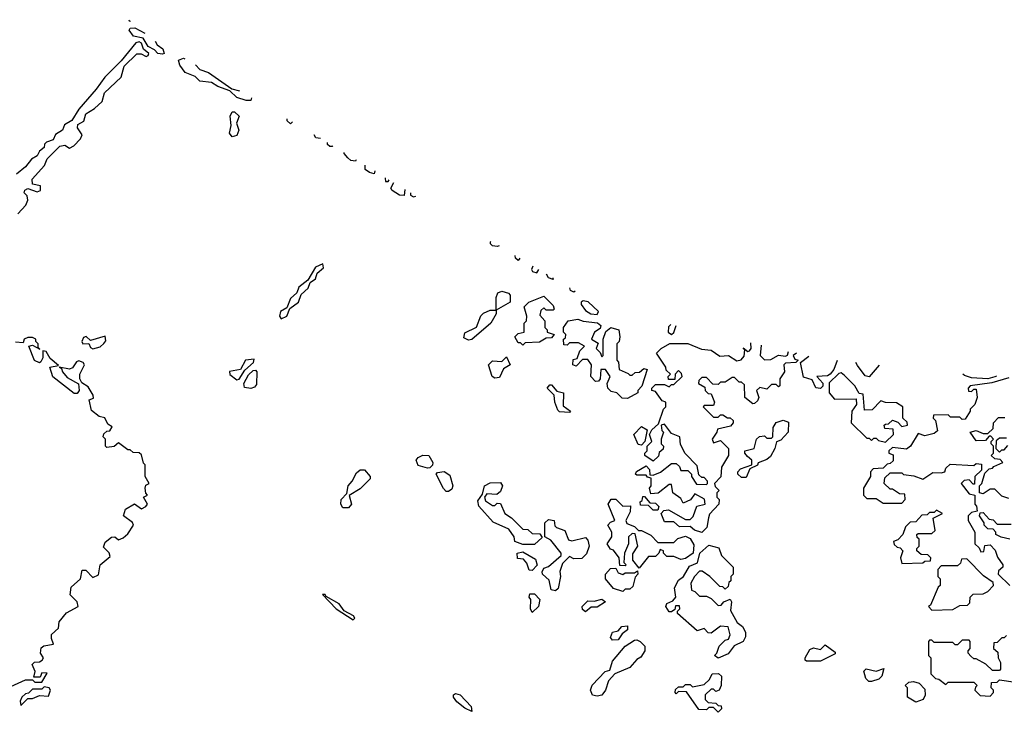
# Model space of a CAD drawing. Extents: x 2668140 to 2765664, y 823621 to 955240.
# Tile 124 of 256: x 2718310 to 2722546, y 862830 to 865810. Entities that reach past the tile are written whole.
import ezdxf

# ---------------------------------------------------------------- set-up
doc = ezdxf.new("R2010")
doc.units = 0

msp = doc.modelspace()

# ---------------------------------------------------------------- linework, layer by layer
at = {"layer": '0CON02XD'}
for points in [[(2718780, 865810.1), (2718781.2, 865805), (2718787.3, 865803.9)], [(2718893.8, 865717.3), (2718902.5, 865702.5), (2718926, 865685), (2718932.5, 865665), (2718925, 865661.2), (2718905, 865664.3), (2718890.6, 865680.6), (2718862.5, 865695), (2718840.9, 865730.9), (2718799.7, 865739.7), (2718782, 865765), (2718786, 865774), (2718805.4, 865775.4), (2718849.1, 865751.9)], [(2718302.5, 864975), (2718337.5, 865012.5), (2718346.1, 865033.9), (2718342, 865052), (2718330, 865065), (2718332.7, 865077.3), (2718345, 865083.3), (2718385, 865070), (2718400, 865075), (2718400, 865095), (2718365, 865102.5), (2718364.1, 865124.1), (2718417.3, 865182.7), (2718428.7, 865211.3), (2718483.5, 865266.5), (2718505, 865270.6), (2718525, 865256.7), (2718543.3, 865266.7), (2718572.3, 865297.7), (2718578.8, 865315), (2718558.9, 865345), (2718561.2, 865358.8), (2718586.1, 865373.9), (2718594.6, 865405.4), (2718632.4, 865427.6), (2718665, 865457.5), (2718674.6, 865495.4), (2718747, 865563), (2718760.5, 865609.5), (2718815, 865663.5), (2718833.5, 865663.5), (2718855, 865652), (2718863.6, 865656.4), (2718866, 865665), (2718843.1, 865683.1), (2718835, 865709.2), (2718825, 865715.5), (2718810, 865710), (2718746.7, 865633.3), (2718676.7, 865563.3), (2718639.1, 865510.9), (2718564.3, 865425.7), (2718535, 865376), (2718502.6, 865357.4), (2718494.2, 865335), (2718464.3, 865315.7), (2718455, 865293.8), (2718426.2, 865283.8), (2718417.5, 865275), (2718415, 865260), (2718396.2, 865243.8), (2718386.2, 865225), (2718360.6, 865209.4), (2718335, 865176.7), (2718296.7, 865145)], [(2719307.5, 865473.9), (2719305, 865463.1), (2719285, 865461.8), (2719245, 865475.7), (2719215, 865503.3), (2719162.6, 865522.6), (2719135, 865540), (2719085, 865545.7), (2719065, 865565.8), (2719022.2, 865582.2), (2719000, 865615), (2718993.9, 865636.1), (2719015, 865644.4), (2719021.5, 865642.2)], [(2719067, 865615.5), (2719085, 865595.8), (2719122.5, 865582.8), (2719223, 865513), (2719256.1, 865504.2)], [(2719225, 865306), (2719212.3, 865322.3), (2719220, 865355), (2719216, 865395), (2719225, 865413.8), (2719235, 865414), (2719254, 865395), (2719242.5, 865365), (2719252.5, 865335), (2719245, 865311.2), (2719225, 865306)], [(2719484.1, 865370.1), (2719475, 865362.5), (2719460.8, 865375), (2719461.6, 865383.3)], [(2719604.5, 865299.2), (2719585, 865302), (2719577.1, 865315.3)], [(2719657.8, 865267.8), (2719655, 865264.2), (2719644.4, 865264.4), (2719635, 865273.3), (2719633.9, 865281.9)], [(2719758.3, 865207.5), (2719755, 865201.4), (2719735, 865204.4), (2719722, 865215), (2719706.2, 865235), (2719706.7, 865239)], [(2719837.5, 865159.1), (2719835, 865147.5), (2719815, 865152), (2719796.7, 865165), (2719796.8, 865183.9)], [(2719884.8, 865130.1), (2719882, 865128), (2719883.6, 865113.6), (2719895, 865114), (2719900.1, 865120.8)], [(2719967.6, 865079.5), (2719965, 865053.8), (2719944.5, 865054.5), (2719912.5, 865075), (2719906.7, 865085), (2719919.3, 865109)], [(2719992.2, 865064.4), (2719992.2, 865055), (2720005, 865048.5), (2720014, 865051.1)], [(2720372.6, 864836.4), (2720365, 864834.3), (2720345, 864837.1), (2720335.8, 864845), (2720335.7, 864855), (2720337.7, 864857)], [(2720462.4, 864783.3), (2720455, 864774.2), (2720443.6, 864783.6), (2720441.7, 864795.6)], [(2719435, 864522.5), (2719460, 864535), (2719473, 864567), (2719510, 864595), (2719522, 864628), (2719552, 864655), (2719560.5, 864679.5), (2719583.3, 864695), (2719590, 864720), (2719617.3, 864742.7), (2719615, 864760), (2719583.3, 864745), (2719550, 864690), (2719510.7, 864659.3), (2719502.5, 864635), (2719475, 864610), (2719459.3, 864570.7), (2719432.5, 864555), (2719427.5, 864535), (2719435, 864522.5)], [(2720518.5, 864750.2), (2720512.5, 864735), (2720516.7, 864726.7), (2720535, 864721.2), (2720543.5, 864735.4)], [(2720604.5, 864699.4), (2720605, 864692.5), (2720585, 864700), (2720576.7, 864715.8)], [(2720700.7, 864642.6), (2720695, 864638), (2720680, 864645), (2720677.5, 864656.3)], [(2720241.7, 864431.7), (2720220.7, 864440.7), (2720225, 864462.5), (2720275, 864487.5), (2720293.8, 864536.2), (2720305, 864547.5), (2720335, 864560), (2720360, 864560), (2720360, 864615), (2720367.5, 864635), (2720385, 864642.5), (2720413, 864633), (2720420, 864625), (2720420, 864595), (2720360, 864560), (2720360, 864545), (2720337.5, 864505), (2720255, 864433.8), (2720241.7, 864431.7)], [(2720475, 864410), (2720465, 864420), (2720455, 864420), (2720440, 864445), (2720455, 864460), (2720480, 864465), (2720480, 864505), (2720490, 864515), (2720492.5, 864535), (2720480, 864575), (2720500, 864595), (2720565, 864620), (2720605, 864580), (2720610, 864565), (2720605, 864560), (2720575, 864560), (2720565, 864570), (2720551.7, 864558.3), (2720548.3, 864538.3), (2720570, 864515), (2720570, 864485), (2720580, 864475), (2720580, 864465), (2720610, 864455), (2720598.3, 864441.7), (2720575, 864440), (2720547, 864423), (2720485, 864420), (2720475, 864410)], [(2720795, 864542), (2720800, 864555), (2720755.7, 864595.7), (2720735, 864600.8), (2720726.2, 864595), (2720726, 864585), (2720745, 864558.8), (2720767.5, 864545), (2720795, 864542)], [(2720925, 864180), (2720901.7, 864181.7), (2720880, 864205), (2720855, 864210), (2720840, 864225), (2720837.5, 864245), (2720850, 864275), (2720830, 864305), (2720810, 864305), (2720807.5, 864265), (2720800, 864255), (2720787, 864253), (2720767.5, 864275), (2720770, 864325), (2720755, 864347.5), (2720731.7, 864348.3), (2720705, 864320), (2720690, 864325), (2720691.7, 864348.3), (2720708.3, 864351.7), (2720720, 864385), (2720740, 864405), (2720715, 864420), (2720675, 864420), (2720665, 864410), (2720651.7, 864411.7), (2720650, 864435), (2720658.3, 864441.7), (2720660, 864455), (2720650, 864465), (2720650, 864485), (2720670, 864515), (2720711.7, 864521.7), (2720735, 864512.5), (2720796.2, 864506.2), (2720810, 864495), (2720808.3, 864481.7), (2720782.5, 864465), (2720770, 864435), (2720798.3, 864418.3), (2720790, 864395), (2720808.3, 864378.3), (2720815, 864360), (2720820, 864365), (2720820, 864435), (2720831.7, 864468.3), (2720853.8, 864486.2), (2720887.5, 864475), (2720892.5, 864445), (2720890, 864425), (2720880, 864415), (2720880, 864345), (2720887, 864337), (2720890, 864305), (2720928.3, 864288.3), (2720935, 864280), (2720945, 864280), (2720958.3, 864291.7), (2720977, 864293), (2720995, 864310), (2721010, 864305), (2720987, 864233), (2720970, 864215), (2720970, 864205), (2720925, 864180)], [(2721111.7, 864498.8), (2721101.3, 864488.7), (2721100, 864465), (2721115, 864455.8), (2721125, 864464), (2721133.9, 864493.7)], [(2718271.7, 862941.7), (2718335, 862970), (2718365, 862970), (2718375, 862960), (2718405, 862960), (2718428.3, 862998.3), (2718405, 863000), (2718398.3, 862981.7), (2718371.7, 862981.7), (2718377.5, 863005), (2718364, 863036), (2718374.1, 863045.9), (2718395, 863046.7), (2718407.5, 863055), (2718412.5, 863065), (2718400, 863085), (2718402.3, 863107.7), (2718414.2, 863115.8), (2718456.4, 863123.6), (2718447, 863147), (2718447.1, 863165), (2718477.8, 863192.2), (2718480.9, 863219.1), (2718511.4, 863258.6), (2718562.5, 863285), (2718557.5, 863305), (2718527.5, 863335), (2718531.7, 863368.3), (2718572.5, 863405), (2718578.8, 863441.2), (2718595, 863441.2), (2718625, 863410), (2718649.2, 863420.8), (2718656, 863465), (2718699.3, 863500.7), (2718695.8, 863515.8), (2718671.2, 863541.2), (2718678, 863562), (2718705, 863583.3), (2718720, 863585), (2718735, 863572.5), (2718755, 863580), (2718775, 863597.5), (2718800, 863635), (2718796.2, 863646.2), (2718756.7, 863675), (2718766, 863704), (2718805, 863726.7), (2718835, 863706.2), (2718853.3, 863715), (2718860, 863725), (2718842.5, 863755), (2718860, 863765), (2718852.5, 863772.5), (2718850, 863795), (2718853.3, 863806.7), (2718866.7, 863815), (2718850, 863845), (2718850, 863895), (2718842.5, 863902.5), (2718835, 863937.5), (2718825, 863946.2), (2718798.3, 863948.3), (2718785, 863960), (2718775, 863960), (2718735, 863990), (2718717, 863973), (2718685, 863970), (2718680, 863975), (2718680, 864005), (2718670, 864015), (2718671.7, 864028.3), (2718685, 864040), (2718698.3, 864041.7), (2718708.3, 864058.3), (2718690, 864070), (2718676.7, 864096.7), (2718653, 864103), (2718619.2, 864129.2), (2718610, 864175), (2718627.7, 864182.3), (2718625.8, 864195), (2718605, 864230), (2718578, 864248), (2718568.8, 864265), (2718568.8, 864285), (2718588.8, 864325), (2718583.3, 864335), (2718565, 864342), (2718555, 864338), (2718537.2, 864312.8), (2718525, 864305.7), (2718480, 864315), (2718490, 864310), (2718494.2, 864295), (2718515, 864270), (2718562.9, 864242.9), (2718565.9, 864214.1), (2718557.7, 864202.3), (2718545, 864201.2), (2718452.9, 864272.9), (2718440, 864315), (2718477.5, 864322.5), (2718442, 864352), (2718425, 864382.5), (2718410, 864385), (2718410, 864355), (2718402, 864338), (2718395, 864333.3), (2718374.3, 864344.3), (2718350, 864405), (2718365, 864410), (2718397.5, 864392.5), (2718390, 864400), (2718390, 864415), (2718380, 864425), (2718380, 864435), (2718365, 864442.5), (2718345, 864442.5), (2718330, 864435), (2718325, 864420), (2718293, 864423)], [(2718625, 864393.3), (2718657, 864403), (2718673, 864417), (2718681.7, 864428.3), (2718678.3, 864448.3), (2718615, 864430), (2718597, 864447), (2718585, 864442.5), (2718577.5, 864425), (2718582.5, 864415), (2718607.5, 864417.5), (2718615, 864400), (2718625, 864393.3)], [(2721652.5, 864375), (2721637.5, 864365), (2721645, 864350), (2721660, 864345), (2721650, 864335), (2721605, 864332.5), (2721597.5, 864325), (2721600, 864295), (2721580, 864265), (2721580, 864235), (2721575, 864230), (2721565, 864240), (2721545, 864240), (2721525, 864220), (2721495, 864227.5), (2721480, 864215), (2721490, 864185), (2721485, 864170), (2721471.7, 864158.3), (2721465, 864157.5), (2721430, 864185), (2721428.3, 864238.3), (2721415, 864250), (2721405, 864250), (2721385, 864270), (2721375, 864270), (2721345, 864250), (2721325, 864250), (2721315, 864240), (2721291.7, 864241.7), (2721265, 864270), (2721245, 864270), (2721231.7, 864258.3), (2721230, 864245), (2721258.3, 864228.3), (2721260, 864215), (2721271.7, 864201.7), (2721285, 864200), (2721300, 864165), (2721295, 864150), (2721255, 864150), (2721250, 864145), (2721295, 864100), (2721315, 864100), (2721325, 864110), (2721335, 864110), (2721355, 864097.5), (2721367, 864097), (2721380, 864085), (2721380, 864075), (2721368.3, 864061.7), (2721311.7, 864048.3), (2721310, 864035), (2721290, 864005), (2721295, 863990), (2721325, 864000), (2721360, 863965), (2721360, 863935), (2721330, 863885), (2721327, 863843), (2721300, 863815), (2721301.7, 863801.7), (2721320, 863785), (2721310, 863775), (2721310, 863755), (2721320, 863745), (2721317.5, 863725), (2721277.5, 863682.5), (2721273.6, 863666.4), (2721266, 863625), (2721245, 863603.8), (2721213, 863613), (2721195, 863630), (2721148.3, 863628.3), (2721125, 863650), (2721085, 863650), (2721070, 863685), (2721081.7, 863698.3), (2721101.7, 863701.7), (2721175, 863660), (2721195, 863660), (2721207, 863673), (2721223.6, 863716.4), (2721260, 863725), (2721256.4, 863746.4), (2721215, 863770), (2721196.4, 863743.6), (2721165, 863730), (2721155, 863750), (2721120, 863775), (2721115, 863810), (2721105, 863810), (2721057, 863773), (2721025, 863770), (2721020, 863795), (2721027.5, 863805), (2721027.5, 863837.5), (2721011.7, 863841.7), (2721005, 863850), (2720965, 863850), (2720960, 863855), (2720963.6, 863866.4), (2721005, 863890), (2721020, 863875), (2721021.7, 863851.7), (2721035, 863850), (2721067, 863863), (2721115, 863900), (2721135, 863900), (2721148.3, 863888.3), (2721155, 863870), (2721185, 863870), (2721200, 863855), (2721200, 863845), (2721221.7, 863811.7), (2721265, 863810), (2721270, 863815), (2721270, 863825), (2721255, 863840), (2721245, 863840), (2721231.7, 863851.7), (2721225, 863890), (2721173, 863943), (2721153, 863983), (2721150, 864015), (2721115, 864030), (2721085, 864070), (2721070, 864065), (2721073, 864043), (2721080, 864035), (2721070, 864005), (2721070, 863985), (2721080, 863975), (2721078.3, 863961.7), (2721061.7, 863948.3), (2721058.3, 863931.7), (2721035, 863910), (2721000, 863935), (2721000, 863945), (2721010, 863955), (2721010, 863975), (2721030, 863995), (2721020, 864025), (2721030, 864045), (2721058.3, 864071.7), (2721080, 864135), (2721090, 864145), (2721090, 864165), (2721075, 864170), (2721045, 864210), (2721030, 864215), (2721030, 864225), (2721045, 864240), (2721085, 864240), (2721105, 864230), (2721115, 864240), (2721125, 864240), (2721160, 864275), (2721157.5, 864287.5), (2721145, 864300), (2721130, 864285), (2721128.3, 864261.7), (2721101.7, 864261.7), (2721100, 864275), (2721110, 864285), (2721091.7, 864301.7), (2721090, 864315), (2721050, 864375), (2721070, 864395), (2721107, 864417), (2721185, 864417.5), (2721243, 864393), (2721285, 864387.5), (2721323, 864363), (2721360, 864365), (2721395, 864342.5), (2721413.6, 864346.4), (2721427, 864363), (2721430, 864390), (2721422.5, 864397.5), (2721442.5, 864382.5), (2721450, 864385), (2721456.7, 864395), (2721456.3, 864419.9)], [(2721499.5, 864410), (2721495.9, 864365.9), (2721515, 864346.7), (2721541.7, 864348.3), (2721575, 864366.2), (2721605, 864362.5), (2721613.3, 864366.7), (2721617.3, 864383.1)], [(2720355, 864267.5), (2720342.5, 864275), (2720327.5, 864325), (2720345, 864342.5), (2720385, 864340), (2720405, 864360), (2720420, 864325), (2720391.7, 864308.3), (2720375, 864270), (2720355, 864267.5)], [(2721826.9, 864343.1), (2721813.1, 864305), (2721797.5, 864285), (2721785, 864277.1), (2721740, 864275), (2721765.5, 864245.5), (2721766.2, 864233.8), (2721755, 864223.1), (2721735, 864226.7), (2721720, 864260), (2721681.7, 864271.7), (2721670, 864335), (2721705.7, 864362.9)], [(2719245, 864260), (2719255, 864263.8), (2719278.3, 864301.7), (2719316, 864335), (2719318.8, 864348.8), (2719282.5, 864345), (2719260, 864305), (2719213.6, 864296.4), (2719213.9, 864283.9), (2719245, 864260)], [(2722008, 864323.5), (2721965, 864274), (2721948.3, 864278.3), (2721915, 864322.5), (2721907.1, 864334.4)], [(2719305, 864223.8), (2719277, 864227), (2719274.3, 864245), (2719295, 864282.5), (2719315, 864301.2), (2719325, 864302.5), (2719330, 864295), (2719329.3, 864240.7), (2719320.7, 864229.3), (2719305, 864223.8)], [(2722035, 863992.5), (2722070, 864025), (2722068.3, 864048.3), (2722031.7, 864051.7), (2722030, 864065), (2722035, 864070), (2722048.3, 864071.7), (2722065, 864087.5), (2722088.3, 864078.3), (2722105, 864060), (2722130, 864065), (2722128.3, 864078.3), (2722110, 864095), (2722110, 864145), (2722081.7, 864161.7), (2722035, 864162.5), (2722015, 864170), (2721978.3, 864131.7), (2721945, 864130), (2721938.3, 864198.3), (2721921.7, 864201.7), (2721902.5, 864235), (2721859.3, 864279.3), (2721845, 864290), (2721835, 864287.5), (2721792.1, 864247.9), (2721792.5, 864205), (2721815, 864177.5), (2721908.3, 864178.3), (2721910, 864155), (2721890, 864125), (2721887.5, 864075), (2721955, 864010), (2721965, 864010), (2721975, 864000), (2721985, 864010), (2721995, 864010), (2722005, 864000), (2722035, 863992.5)], [(2722565, 864269.5), (2722493.1, 864246.9), (2722400, 864235), (2722390, 864225), (2722391.7, 864211.7), (2722405, 864210), (2722415, 864220), (2722425, 864220), (2722430, 864185), (2722420, 864155), (2722400, 864135), (2722400, 864125), (2722378.3, 864091.7), (2722365, 864090), (2722355, 864100), (2722315, 864100), (2722305, 864110), (2722241.7, 864108.3), (2722240, 864095), (2722250, 864085), (2722258.3, 864041.7), (2722245, 864030), (2722205, 864020), (2722175, 864030), (2722142.5, 863975), (2722125, 863962.5), (2722065, 863970), (2722050, 863955), (2722050, 863945), (2722068.3, 863938.3), (2722068.3, 863911.7), (2722055, 863900), (2722041.7, 863898.3), (2722025, 863880), (2721981.7, 863878.3), (2721970, 863865), (2721970, 863845), (2721940, 863795), (2721940, 863765), (2721955, 863750), (2721995, 863750), (2722025, 863730), (2722105, 863730), (2722120, 863745), (2722118.3, 863768.3), (2722095, 863770), (2722065, 863790), (2722055, 863790), (2722030, 863815), (2722031.7, 863838.3), (2722055, 863860), (2722105, 863860), (2722113, 863853), (2722157, 863847), (2722195, 863832.5), (2722238.3, 863861.7), (2722275, 863860), (2722290, 863865), (2722295, 863880), (2722313, 863897), (2722415, 863892.5), (2722425, 863900), (2722448.3, 863898.3), (2722448.3, 863871.7), (2722420, 863845), (2722418.3, 863811.7), (2722411.7, 863811.7), (2722395, 863830), (2722373, 863827), (2722360, 863815), (2722395, 863770), (2722420, 863765), (2722420, 863725), (2722427, 863717), (2722430, 863695), (2722405, 863690), (2722390, 863675), (2722390, 863655), (2722420, 863605), (2722420, 863555), (2722438.3, 863538.3), (2722445, 863520), (2722458.3, 863521.7), (2722461.7, 863548.3), (2722485, 863550), (2722507, 863527), (2722517, 863497), (2722540, 863465), (2722540, 863455), (2722521.7, 863438.3), (2722520, 863425), (2722570, 863375)], [(2722511.9, 864276.8), (2722505, 864273.1), (2722475, 864265.4), (2722405, 864268.5), (2722375, 864278.9), (2722368.1, 864284.4)], [(2720675, 864120), (2720632.5, 864122.5), (2720625, 864130), (2720612.5, 864165), (2720610, 864195), (2720580, 864225), (2720591.7, 864238.3), (2720598.3, 864238.3), (2720621.7, 864211.7), (2720650, 864205), (2720648.3, 864148.3), (2720680, 864125), (2720675, 864120)], [(2722565, 863750), (2722535, 863760), (2722505, 863790), (2722485, 863790), (2722455, 863770), (2722440, 863775), (2722440, 863805), (2722450, 863815), (2722461.7, 863858.3), (2722481.7, 863878.3), (2722495, 863880), (2722501.7, 863888.3), (2722540, 863905), (2722528.3, 863918.3), (2722505, 863920), (2722490, 863935), (2722500, 863945), (2722500, 863975), (2722490, 863985), (2722490, 863995), (2722500, 864005), (2722488.3, 864018.3), (2722481.7, 864018.3), (2722465, 864000), (2722425, 863997.5), (2722400, 864035), (2722425, 864042.5), (2722455, 864030), (2722475, 864030), (2722498.3, 864051.7), (2722500, 864075), (2722521.7, 864098.3), (2722548.3, 864098.3)], [(2720985, 863980), (2720971.7, 863981.7), (2720952.5, 864025), (2720985, 864060), (2721010, 864045), (2721000, 863995), (2720985, 863980)], [(2721435, 863840), (2721415, 863840), (2721400, 863855), (2721400, 863865), (2721411.7, 863878.3), (2721460, 863895), (2721460, 863915), (2721440.7, 863930.7), (2721430, 863945), (2721430, 863955), (2721470, 863965), (2721480, 864005), (2721493, 864017), (2721515, 864020), (2721525, 864010), (2721545, 864010), (2721550, 864015), (2721552.5, 864055), (2721565, 864077.5), (2721595, 864087.5), (2721618.3, 864078.3), (2721616.9, 864035), (2721585, 864000.8), (2721566.2, 863993.8), (2721558.9, 863965), (2721539.7, 863930.3), (2721525, 863917.5), (2721487, 863903), (2721485, 863893.3), (2721451.7, 863878.3), (2721435, 863840)], [(2722555, 864010), (2722525, 864010), (2722511.7, 863998.3), (2722510, 863965), (2722525, 863950), (2722535, 863960), (2722545, 863960), (2722561.7, 863978.3)], [(2720065, 863880), (2720025, 863892.5), (2720016.7, 863915), (2720024.1, 863925.9), (2720045, 863936.7), (2720070, 863935), (2720087.5, 863905), (2720087, 863893), (2720075, 863882.5), (2720065, 863880)], [(2719725, 863710), (2719700.5, 863710.5), (2719692, 863725), (2719694.1, 863745.9), (2719718.3, 863771.7), (2719723.3, 863805), (2719741.2, 863825), (2719759.5, 863860.5), (2719775, 863873.3), (2719793.3, 863873.3), (2719817.5, 863845), (2719817.5, 863835), (2719775, 863791.2), (2719727.5, 863762.5), (2719737.5, 863725), (2719725, 863710)], [(2720155, 863780), (2720145, 863780), (2720133, 863793), (2720102.5, 863855), (2720107.5, 863862.5), (2720136.4, 863866.4), (2720160.8, 863850.8), (2720174, 863805), (2720169.2, 863790.8), (2720155, 863780)], [(2720525, 863552.5), (2720475, 863552.5), (2720440, 863565), (2720437.5, 863585), (2720415, 863617.5), (2720347.7, 863647.7), (2720285, 863717.5), (2720280.7, 863739.3), (2720301.7, 863768.3), (2720310, 863805), (2720335, 863816.7), (2720378.3, 863818.3), (2720387.5, 863805), (2720379.3, 863780.7), (2720363, 863767), (2720320, 863770), (2720310, 863755), (2720315, 863740), (2720345, 863720), (2720355, 863720), (2720365, 863730), (2720378.3, 863728.3), (2720397.5, 863685), (2720426.4, 863666.4), (2720475, 863617.5), (2720497, 863617), (2720515, 863600), (2720548.3, 863598.3), (2720558.3, 863581.7), (2720525, 863552.5)], [(2721055, 863700), (2721035, 863700), (2721015, 863720), (2720981.7, 863721.7), (2720980, 863735), (2720988.3, 863741.7), (2720991.7, 863758.3), (2720998.3, 863758.3), (2721021.7, 863731.7), (2721045, 863730), (2721060, 863715), (2721055, 863700)], [(2720975, 863450), (2720947.5, 863485), (2720948.3, 863511.7), (2720970, 863545), (2720958.3, 863598.3), (2720945, 863600), (2720930, 863585), (2720930, 863555), (2720912.5, 863515), (2720910, 863475), (2720920, 863465), (2720915, 863460), (2720891.7, 863461.7), (2720890, 863495), (2720865, 863527.5), (2720851.7, 863531.7), (2720837.5, 863555), (2720857.5, 863585), (2720857.5, 863605), (2720840, 863635), (2720851.7, 863648.3), (2720870, 863655), (2720842.5, 863725), (2720855, 863747.5), (2720875, 863747.5), (2720905, 863716.7), (2720938.3, 863718.3), (2720937, 863693), (2720917.5, 863655), (2720921.7, 863641.7), (2720955, 863630), (2720972.5, 863612.5), (2720985, 863612.5), (2721025, 863592.5), (2721055, 863560), (2721125, 863560), (2721141.7, 863578.3), (2721175, 863587.5), (2721195, 863577.5), (2721211.1, 863551.1), (2721207.5, 863515), (2721175, 863491.1), (2721155, 863488), (2721125, 863500), (2721095, 863500), (2721080, 863515), (2721080, 863525), (2721065, 863530), (2721060, 863515), (2721045, 863500), (2721015, 863500), (2720975, 863450)], [(2722105, 863470), (2722195, 863472.5), (2722205, 863480), (2722228.3, 863481.7), (2722230, 863495), (2722217, 863507), (2722188.3, 863508.3), (2722170, 863525), (2722170, 863535), (2722180, 863545), (2722180, 863575), (2722171.7, 863581.7), (2722170, 863595), (2722175, 863600), (2722235, 863600), (2722248.3, 863611.7), (2722240, 863665), (2722280, 863685), (2722255, 863700), (2722245, 863690), (2722225, 863690), (2722215, 863680), (2722191.7, 863678.3), (2722165, 863650), (2722141.7, 863648.3), (2722121.7, 863628.3), (2722110, 863595), (2722088.3, 863571.7), (2722070, 863565), (2722071.7, 863551.7), (2722085, 863540), (2722098.3, 863538.3), (2722110, 863525), (2722100, 863495), (2722105, 863470)], [(2722570, 863575), (2722533, 863583), (2722510, 863595), (2722510, 863605), (2722498.3, 863618.3), (2722475, 863620), (2722460, 863635), (2722460, 863645), (2722440, 863675), (2722441.7, 863688.3), (2722455, 863690), (2722481.7, 863661.7), (2722498.3, 863658.3), (2722515, 863640), (2722575, 863640)], [(2720615, 863352.5), (2720597, 863357), (2720588.3, 863398.3), (2720560, 863425), (2720557.5, 863435), (2720565, 863450), (2720585, 863457.5), (2720640, 863505), (2720640, 863515), (2720595, 863570), (2720570, 863585), (2720570, 863645), (2720585, 863660), (2720610, 863655), (2720613, 863633), (2720620, 863625), (2720655, 863612.5), (2720671.7, 863571.7), (2720685, 863567.5), (2720745, 863582.5), (2720755, 863570), (2720760, 863545), (2720748.3, 863511.7), (2720728.3, 863491.7), (2720695, 863490), (2720675, 863500), (2720645, 863470), (2720633.6, 863436.4), (2720636.7, 863415), (2720627, 863363), (2720615, 863352.5)], [(2721315, 863062.5), (2721300, 863075), (2721310, 863085), (2721320, 863115), (2721345, 863140), (2721360, 863145), (2721367, 863163), (2721358.3, 863198.3), (2721325, 863200), (2721285, 863170), (2721271.7, 863171.7), (2721255, 863190), (2721225, 863180), (2721140, 863255), (2721140, 863265), (2721150, 863275), (2721148.3, 863288.3), (2721131.7, 863288.3), (2721128.3, 863271.7), (2721115, 863262.5), (2721105, 863262.5), (2721090, 863285), (2721095, 863297.5), (2721120, 863310), (2721132.5, 863325), (2721128, 863365), (2721145, 863398.8), (2721166.1, 863413.9), (2721191.9, 863458.1), (2721226.7, 863473.3), (2721236, 863515), (2721275, 863549.2), (2721318.3, 863538.3), (2721330, 863505), (2721380, 863455), (2721380, 863425), (2721370, 863415), (2721370, 863395), (2721361.7, 863388.3), (2721358.3, 863371.7), (2721345, 863360), (2721335, 863370), (2721321.7, 863371.7), (2721280, 863415), (2721247, 863437), (2721235, 863437.5), (2721213.3, 863415), (2721197.5, 863385), (2721200, 863355), (2721215, 863350), (2721235, 863330), (2721265, 863330), (2721285, 863320), (2721315, 863290), (2721328.3, 863291.7), (2721340, 863305), (2721366.7, 863316.7), (2721372.5, 863305), (2721368.3, 863268.3), (2721397, 863217), (2721419.3, 863199.3), (2721432.5, 863175), (2721432.5, 863155), (2721422.5, 863135), (2721383.6, 863116.4), (2721358.3, 863081.7), (2721315, 863062.5)], [(2720515, 863440), (2720501.7, 863441.7), (2720491.7, 863471.7), (2720478.3, 863488.3), (2720451.7, 863491.7), (2720450, 863515), (2720475, 863520), (2720529.3, 863489.3), (2720537, 863463), (2720515, 863440)], [(2722235, 863270), (2722325, 863272.5), (2722355, 863290), (2722388.3, 863291.7), (2722398.3, 863301.7), (2722400, 863325), (2722411.7, 863338.3), (2722455, 863340), (2722475, 863350), (2722500, 863375), (2722498.3, 863388.3), (2722457, 863417), (2722385, 863490), (2722361.7, 863488.3), (2722358.3, 863471.7), (2722345, 863460), (2722275, 863460), (2722260, 863445), (2722260, 863415), (2722270, 863405), (2722270, 863375), (2722261.7, 863368.3), (2722228.3, 863291.7), (2722220, 863285), (2722235, 863270)], [(2720905, 863350), (2720865, 863362.5), (2720830, 863405), (2720830, 863425), (2720851.7, 863448.3), (2720875, 863450), (2720885, 863430), (2720905, 863422.5), (2720915, 863430), (2720955, 863430), (2720968.3, 863438.3), (2720970, 863425), (2720958.3, 863411.7), (2720948.3, 863371.7), (2720935, 863360), (2720915, 863360), (2720905, 863350)], [(2719745, 863227.5), (2719752.5, 863235), (2719746.7, 863245), (2719706.7, 863266.7), (2719685, 863296.7), (2719628.3, 863328.3), (2719625, 863336.7), (2719612.5, 863337.5), (2719672.5, 863275), (2719745, 863227.5)], [(2720515, 863260), (2720507.5, 863275), (2720510, 863315), (2720502.5, 863325), (2720505, 863340), (2720525, 863340), (2720547.5, 863315), (2720542.5, 863285), (2720515, 863260)], [(2720745, 863262.5), (2720731.7, 863271.7), (2720730, 863285), (2720755, 863310), (2720781.7, 863308.3), (2720815, 863317.5), (2720830, 863305), (2720795, 863282.5), (2720768.3, 863281.7), (2720745, 863262.5)], [(2720860, 863140), (2720852.5, 863152.5), (2720860, 863175), (2720885, 863180), (2720901.2, 863198.8), (2720925, 863202.5), (2720925.5, 863184.5), (2720901.7, 863168.3), (2720885, 863141.4), (2720860, 863140)], [(2720795, 862898.8), (2720774, 862904), (2720765.7, 862925), (2720773.3, 862946.7), (2720828.8, 863005), (2720849.3, 863010.7), (2720860.6, 863049.4), (2720915, 863114.2), (2720955, 863140), (2720965, 863142.5), (2720980, 863135), (2721000, 863115), (2721000, 863095), (2720983, 863067), (2720965, 863057.5), (2720935, 863022.5), (2720870, 862995), (2720843.9, 862966.1), (2720830, 862925), (2720815, 862903.3), (2720795, 862898.8)], [(2722555, 863160), (2722545, 863150), (2722535, 863150), (2722515, 863130), (2722501.7, 863128.3), (2722500, 863105), (2722518.3, 863088.3), (2722520, 863065), (2722530, 863045), (2722530, 863015), (2722525, 863010), (2722495, 863010), (2722467, 863037), (2722425, 863060), (2722415, 863060), (2722401.7, 863071.7), (2722390, 863085), (2722390, 863095), (2722400, 863105), (2722400, 863135), (2722395, 863140), (2722365, 863140), (2722345, 863120), (2722335, 863120), (2722325, 863130), (2722245, 863130), (2722235, 863140), (2722225, 863140), (2722220, 863135), (2722220, 863075), (2722230, 863065), (2722230, 862995), (2722250, 862975), (2722265, 862972.5), (2722295, 862950), (2722305, 862960), (2722415, 862960), (2722430, 862945), (2722421.7, 862938.3), (2722420, 862925), (2722441.7, 862901.7), (2722485, 862900), (2722500, 862915), (2722500, 862925), (2722490, 862935), (2722491.7, 862958.3), (2722515, 862960), (2722525, 862970), (2722595, 862960)], [(2721755, 863050), (2721695, 863050), (2721690, 863055), (2721690, 863065), (2721710, 863100), (2721725, 863107.5), (2721755, 863100), (2721775, 863120), (2721818.3, 863088.3), (2721818.3, 863081.7), (2721755, 863050)], [(2721315, 862830), (2721295, 862850), (2721275, 862850), (2721265, 862840), (2721231.7, 862841.7), (2721178.3, 862918.3), (2721145, 862920), (2721135, 862910), (2721130, 862915), (2721131.7, 862928.3), (2721145, 862940), (2721165, 862940), (2721175, 862950), (2721195, 862950), (2721205, 862940), (2721255, 862950), (2721278.3, 862971.7), (2721290, 862995), (2721317, 862997), (2721330, 862985), (2721327.5, 862945), (2721320, 862925), (2721305, 862920), (2721295, 862930), (2721285, 862930), (2721260, 862905), (2721260, 862885), (2721271.7, 862871.7), (2721305, 862870), (2721315, 862860), (2721328.3, 862858.3), (2721330, 862845), (2721315, 862830)], [(2721975, 862962.5), (2721963, 862963), (2721950, 862975), (2721942.5, 863007.5), (2721952.5, 863017.5), (2721995, 863007.5), (2722028.3, 863018.3), (2722020, 862985), (2722007, 862973), (2721975, 862962.5)], [(2722165, 862873.3), (2722130, 862895), (2722130, 862935), (2722120, 862945), (2722135, 862960), (2722155, 862962.5), (2722180, 862955), (2722205, 862930), (2722206.4, 862903.6), (2722197.5, 862885), (2722165, 862873.3)], [(2718315, 862860), (2718345, 862890), (2718365, 862890), (2718395, 862902.5), (2718435, 862900), (2718442.5, 862925), (2718437.5, 862935), (2718415, 862940), (2718405, 862930), (2718365, 862930), (2718348.3, 862911.7), (2718335, 862910), (2718320, 862895), (2718312.5, 862877.5), (2718315, 862860)], [(2720255, 862833.8), (2720225, 862848), (2720190.8, 862875), (2720176.2, 862895), (2720176.7, 862905), (2720185, 862911.2), (2720205.9, 862905.9), (2720253.3, 862855), (2720255, 862833.8)]]:
    msp.add_lwpolyline(points, dxfattribs=at)

doc.saveas('drawing.dxf')
